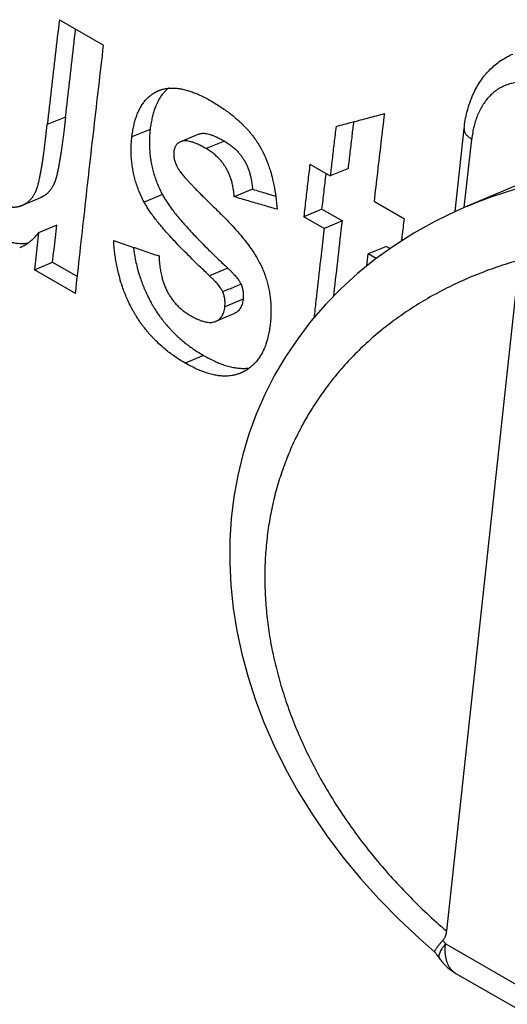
# Model space of a CAD drawing. Header units: inches. Extents: x 0 to 34, y 0 to 22.
# Tile 46 of 56: x 25.021 to 25.169, y 17.184 to 17.482. Entities that reach past the tile are written whole.
import ezdxf

# ---------------------------------------------------------------- set-up
doc = ezdxf.new("R2010")
doc.units = ezdxf.units.IN
doc.header["$LTSCALE"] = 1.87
doc.header["$MEASUREMENT"] = 0
doc.layers.get('0').update_dxf_attribs({"linetype": 'CONTINUOUS'})

msp = doc.modelspace()

# ---------------------------------------------------------------- linework, layer by layer
at = {"color": 7, "linetype": 'CONTINUOUS'}
for p, q in [((25.03334, 17.48194), (25.04671, 17.47422)), ((25.03521, 17.45247), (25.0297, 17.45018)), ((25.06081, 17.44873), (25.0553, 17.44645)), ((25.15305, 17.42384), (25.15578, 17.449)), ((25.15578, 17.449), (25.15577, 17.44877)), ((25.0755, 17.44728), (25.06999, 17.445)), ((25.08326, 17.44518), (25.07775, 17.4429)), ((25.15584, 17.42509), (25.15809, 17.44582)), ((25.10912, 17.43819), (25.11527, 17.43464)), ((25.12078, 17.4369), (25.11527, 17.43464)), ((25.18708, 17.43831), (25.15671, 17.42547)), ((25.09175, 17.4306), (25.08624, 17.42832)), ((25.0222, 17.42577), (25.02772, 17.42809)), ((25.0645, 17.42901), (25.05898, 17.42672)), ((25.12864, 17.42692), (25.13771, 17.42168)), ((25.11279, 17.42458), (25.10728, 17.4223)), ((25.11279, 17.42458), (25.11895, 17.42103)), ((25.1567, 17.42547), (25.15671, 17.42547)), ((25.11344, 17.41875), (25.10728, 17.4223)), ((25.11895, 17.42103), (25.11344, 17.41875)), ((25.03254, 17.41976), (25.02702, 17.41744)), ((25.13232, 17.41331), (25.12681, 17.41103)), ((25.13232, 17.41331), (25.13342, 17.41268)), ((25.1292, 17.40965), (25.12681, 17.41103)), ((25.17248, 17.40916), (25.15043, 17.20605)), ((25.02579, 17.4062), (25.03131, 17.40853)), ((25.03823, 17.39902), (25.02579, 17.4062)), ((25.03131, 17.40853), (25.03881, 17.4042)), ((25.08427, 17.40675), (25.07875, 17.40444)), ((25.08892, 17.39735), (25.08341, 17.39504)), ((25.08067, 17.39062), (25.08619, 17.39294)), ((25.07691, 17.38031), (25.07139, 17.37798)), ((25.34773, 17.08807), (25.15015, 17.20215)), ((25.15332, 17.19318), (25.35185, 17.07855))]:
    msp.add_line(p, q, dxfattribs=at)
msp.add_lwpolyline([(25.15671, 17.42547), (25.1536, 17.42411), (25.14695, 17.42087), (25.14061, 17.41734), (25.1346, 17.41352), (25.12891, 17.40944), (25.12354, 17.40509), (25.11851, 17.4005), (25.11382, 17.39568), (25.10945, 17.39063), (25.10544, 17.38537), (25.10177, 17.37991), (25.09845, 17.37427), (25.0955, 17.36848), (25.09291, 17.36255), (25.09068, 17.35649), (25.0888, 17.35029), (25.08729, 17.34395), (25.08614, 17.33749), (25.08535, 17.33092), (25.08494, 17.32426), (25.0849, 17.31752), (25.08523, 17.3107), (25.08595, 17.30382), (25.08705, 17.29689), (25.08854, 17.28991), (25.09041, 17.28293), (25.09266, 17.27596), (25.09529, 17.26901), (25.09832, 17.26208), (25.10173, 17.25518), (25.10553, 17.24834), (25.10971, 17.24157), (25.11427, 17.23489), (25.11919, 17.22833), (25.12448, 17.2219), (25.13012, 17.21563), (25.1361, 17.20954), (25.1424, 17.20364), (25.14696, 17.19968)], dxfattribs=at)
for points, knots in [([(25.03334, 17.48194), (25.03293, 17.47841), (25.03211, 17.47135), (25.0309, 17.46076), (25.0301, 17.45371), (25.0297, 17.45018)], [0, 0, 0, 0, 0.333515, 0.666848, 1, 1, 1, 1]), ([(25.03521, 17.45247), (25.03561, 17.456), (25.03641, 17.46305), (25.03743, 17.47192), (25.03805, 17.47728), (25.03826, 17.4791)], [0, 0, 0, 0, 0.397058, 0.794332, 1, 1, 1, 1]), ([(25.03823, 17.39902), (25.03915, 17.40737), (25.04099, 17.42407), (25.04381, 17.44914), (25.04574, 17.46586), (25.04671, 17.47422)], [0, 0, 0, 0, 0.332902, 0.666235, 1, 1, 1, 1]), ([(25.15578, 17.449), (25.15587, 17.44984), (25.15611, 17.45149), (25.15662, 17.4539), (25.15728, 17.45622), (25.15809, 17.45842), (25.15903, 17.46049), (25.16011, 17.46242), (25.16131, 17.4642), (25.16262, 17.46582), (25.16403, 17.46729), (25.16553, 17.4686), (25.16712, 17.46975), (25.16879, 17.47074), (25.16995, 17.4713), (25.17055, 17.47155)], [0, 0, 0, 0, 0.089438, 0.176665, 0.26174, 0.344639, 0.424974, 0.502937, 0.578709, 0.652301, 0.724009, 0.794342, 0.863456, 0.931891, 1, 1, 1, 1]), ([(25.18332, 17.46015), (25.18277, 17.46046), (25.18169, 17.46104), (25.18001, 17.46177), (25.17833, 17.46234), (25.17666, 17.46275), (25.17501, 17.46299), (25.17338, 17.46306), (25.1718, 17.46297), (25.17026, 17.4627), (25.16878, 17.46226), (25.16737, 17.46166), (25.16602, 17.4609), (25.16476, 17.45998), (25.16359, 17.4589), (25.16251, 17.45769), (25.16154, 17.45633), (25.16067, 17.45484), (25.15991, 17.45323), (25.15927, 17.45151), (25.15875, 17.44969), (25.15835, 17.44778), (25.15816, 17.44648), (25.15809, 17.44582)], [0, 0, 0, 0, 0.052313, 0.103236, 0.1527, 0.20069, 0.247249, 0.292488, 0.336636, 0.380001, 0.422907, 0.46567, 0.508607, 0.55203, 0.596225, 0.641452, 0.687963, 0.735979, 0.785638, 0.836951, 0.889861, 0.944261, 1, 1, 1, 1]), ([(25.0553, 17.44645), (25.05536, 17.44702), (25.05551, 17.44812), (25.05582, 17.44973), (25.05619, 17.45123), (25.05663, 17.45263), (25.05722, 17.45413), (25.05782, 17.45532), (25.0585, 17.4564), (25.05898, 17.45706), (25.05956, 17.45775), (25.05997, 17.45817), (25.0604, 17.45857), (25.06069, 17.45883), (25.06103, 17.4591), (25.06126, 17.45927), (25.0615, 17.45944), (25.06166, 17.45954), (25.06186, 17.45967), (25.06202, 17.45977), (25.06221, 17.45988), (25.06233, 17.45996), (25.06246, 17.46003), (25.06254, 17.46007), (25.06265, 17.46013), (25.06274, 17.46017), (25.06285, 17.46022), (25.06293, 17.46027), (25.06306, 17.46033), (25.0632, 17.46039), (25.06333, 17.46044), (25.06339, 17.46047), (25.06342, 17.46048)], [0, 0, 0, 0, 0.101011, 0.19676, 0.28752, 0.373612, 0.455414, 0.571007, 0.607934, 0.679769, 0.714859, 0.76668, 0.783789, 0.817818, 0.834765, 0.860134, 0.868583, 0.885478, 0.893927, 0.910837, 0.9193, 0.93201, 0.936252, 0.944743, 0.948993, 0.957501, 0.961754, 0.970257, 0.974508, 0.987258, 0.995761, 1, 1, 1, 1]), ([(25.06631, 17.46119), (25.0663, 17.46118), (25.06614, 17.46105), (25.06591, 17.46085), (25.06549, 17.46045), (25.06508, 17.46002), (25.06449, 17.45934), (25.06401, 17.45867), (25.06334, 17.4576), (25.06273, 17.45641), (25.06214, 17.45491), (25.0617, 17.45351), (25.06133, 17.45201), (25.06103, 17.45041), (25.06087, 17.4493), (25.06081, 17.44873)], [0, 0, 0, 0, 0.00304, 0.044531, 0.06539, 0.128571, 0.17135, 0.258923, 0.303939, 0.44485, 0.544565, 0.649511, 0.760147, 0.876865, 1, 1, 1, 1]), ([(25.06342, 17.46048), (25.06348, 17.46051), (25.0636, 17.46055), (25.0638, 17.46063), (25.06398, 17.4607), (25.06426, 17.46079), (25.06454, 17.46087), (25.06497, 17.46098), (25.06536, 17.46106), (25.06595, 17.46116), (25.06656, 17.46122), (25.0675, 17.46126), (25.06837, 17.46123), (25.06948, 17.46112), (25.0704, 17.46096), (25.07158, 17.46069), (25.07256, 17.4604), (25.07368, 17.46001), (25.07472, 17.45961), (25.07605, 17.45903), (25.07756, 17.45828), (25.07866, 17.45768), (25.07921, 17.45736)], [0, 0, 0, 0, 0.013064, 0.021773, 0.039223, 0.047966, 0.074295, 0.09195, 0.127567, 0.145562, 0.20044, 0.237921, 0.315441, 0.355684, 0.439501, 0.483236, 0.574642, 0.622438, 0.696873, 0.774732, 0.884081, 1, 1, 1, 1]), ([(25.07921, 17.45736), (25.08029, 17.45674), (25.08235, 17.45546), (25.08477, 17.45372), (25.08677, 17.45209), (25.08801, 17.45097), (25.08918, 17.44983), (25.08991, 17.44905), (25.0907, 17.44817), (25.0912, 17.44757), (25.09168, 17.44696), (25.09199, 17.44656), (25.09237, 17.44604), (25.09266, 17.44563), (25.09298, 17.44516), (25.09319, 17.44485), (25.09338, 17.44456), (25.09348, 17.4444), (25.09358, 17.44424), (25.09364, 17.44413), (25.09372, 17.444), (25.09379, 17.44389), (25.09387, 17.44376), (25.09393, 17.44365), (25.09402, 17.44349), (25.09412, 17.44332), (25.09429, 17.44302), (25.09447, 17.44269), (25.09474, 17.44219), (25.09497, 17.44173), (25.09525, 17.44115), (25.09546, 17.44069), (25.09578, 17.43997), (25.09608, 17.43924), (25.09651, 17.43812), (25.09687, 17.4371), (25.09737, 17.43551), (25.09781, 17.43387), (25.09838, 17.4313), (25.09887, 17.42828), (25.09912, 17.42581), (25.09921, 17.42454)], [0, 0, 0, 0, 0.092286, 0.179992, 0.222282, 0.283935, 0.30405, 0.34368, 0.363217, 0.392201, 0.401782, 0.420834, 0.430308, 0.449155, 0.458533, 0.472545, 0.477202, 0.484176, 0.486498, 0.491136, 0.493453, 0.498084, 0.500402, 0.505044, 0.507368, 0.514354, 0.519022, 0.533081, 0.542501, 0.56146, 0.571002, 0.590218, 0.599894, 0.62921, 0.649006, 0.689243, 0.709703, 0.772538, 0.815727, 0.905455, 1, 1, 1, 1]), ([(25.11703, 17.44964), (25.11867, 17.45008), (25.12196, 17.45094), (25.12687, 17.45223), (25.13014, 17.45309), (25.13177, 17.45352)], [0, 0, 0, 0, 0.335111, 0.668406, 1, 1, 1, 1]), ([(25.12864, 17.42692), (25.12898, 17.42987), (25.12967, 17.43578), (25.13071, 17.44465), (25.13141, 17.45057), (25.13177, 17.45352)], [0, 0, 0, 0, 0.333182, 0.666516, 1, 1, 1, 1]), ([(25.03521, 17.45247), (25.03507, 17.45126), (25.0348, 17.44894), (25.03445, 17.44613), (25.03417, 17.44405), (25.03397, 17.44263), (25.03377, 17.44129), (25.03358, 17.44004), (25.03338, 17.43888), (25.03319, 17.43781), (25.03302, 17.4369), (25.03286, 17.43614), (25.03274, 17.43557), (25.03262, 17.43505), (25.03253, 17.43468), (25.03244, 17.43433), (25.03238, 17.43411), (25.03231, 17.43388), (25.03227, 17.43373), (25.03222, 17.43359), (25.03219, 17.4335), (25.03216, 17.43339), (25.03213, 17.4333), (25.03209, 17.43319), (25.03206, 17.43311), (25.03202, 17.43301), (25.03199, 17.43293), (25.03195, 17.43283), (25.03192, 17.43275), (25.03188, 17.43263), (25.03183, 17.43251), (25.03175, 17.43234), (25.03169, 17.43219), (25.0316, 17.432), (25.03153, 17.43186), (25.03142, 17.43164), (25.03131, 17.43144), (25.03114, 17.43113), (25.03097, 17.43087), (25.03076, 17.43056), (25.03059, 17.43032), (25.03036, 17.43004), (25.03017, 17.42982), (25.02992, 17.42956), (25.02972, 17.42937), (25.02945, 17.42914), (25.02924, 17.42896), (25.02896, 17.42876), (25.02872, 17.42861), (25.02846, 17.42845), (25.02827, 17.42835), (25.02809, 17.42826), (25.02796, 17.4282), (25.02783, 17.42814), (25.02776, 17.42811), (25.02772, 17.42809)], [0, 0, 0, 0, 0.138635, 0.263943, 0.321605, 0.375942, 0.426959, 0.474658, 0.519044, 0.560122, 0.597899, 0.62407, 0.648393, 0.663585, 0.68484, 0.691518, 0.704265, 0.710335, 0.719061, 0.721869, 0.727335, 0.729992, 0.735157, 0.737664, 0.742614, 0.745075, 0.749969, 0.752402, 0.757242, 0.759649, 0.766818, 0.771554, 0.780927, 0.785564, 0.794744, 0.799287, 0.812739, 0.821564, 0.838895, 0.847413, 0.864181, 0.872444, 0.888756, 0.89682, 0.912797, 0.920724, 0.93649, 0.944344, 0.960031, 0.967879, 0.979677, 0.983621, 0.99153, 0.995496, 1, 1, 1, 1]), ([(25.12078, 17.4369), (25.12098, 17.43857), (25.12136, 17.4419), (25.12192, 17.44662), (25.12227, 17.44968), (25.12244, 17.45107)], [0, 0, 0, 0, 0.352712, 0.705513, 1, 1, 1, 1]), ([(25.0222, 17.42577), (25.02224, 17.42579), (25.02231, 17.42582), (25.02244, 17.42588), (25.02257, 17.42594), (25.02276, 17.42603), (25.02294, 17.42613), (25.02321, 17.42629), (25.02344, 17.42645), (25.02372, 17.42665), (25.02394, 17.42682), (25.0242, 17.42706), (25.02441, 17.42725), (25.02465, 17.42751), (25.02484, 17.42773), (25.02507, 17.42801), (25.02525, 17.42825), (25.02546, 17.42856), (25.02562, 17.42882), (25.02579, 17.42912), (25.02591, 17.42933), (25.02601, 17.42955), (25.02609, 17.42969), (25.02617, 17.42988), (25.02624, 17.43003), (25.02631, 17.4302), (25.02636, 17.43032), (25.02641, 17.43044), (25.02644, 17.43052), (25.02648, 17.43062), (25.02651, 17.4307), (25.02654, 17.4308), (25.02657, 17.43088), (25.02661, 17.43099), (25.02664, 17.43108), (25.02668, 17.43119), (25.0267, 17.43128), (25.02675, 17.43142), (25.02679, 17.43157), (25.02686, 17.43181), (25.02692, 17.43202), (25.02701, 17.43237), (25.0271, 17.43274), (25.02722, 17.43326), (25.02735, 17.43383), (25.0275, 17.43459), (25.02768, 17.43551), (25.02787, 17.43658), (25.02806, 17.43774), (25.02826, 17.43899), (25.02845, 17.44032), (25.02865, 17.44175), (25.02893, 17.44383), (25.02929, 17.44665), (25.02956, 17.44896), (25.0297, 17.45018)], [0, 0, 0, 0, 0.00467, 0.008634, 0.016538, 0.020479, 0.032271, 0.040116, 0.055795, 0.063647, 0.079406, 0.087331, 0.103302, 0.111364, 0.127673, 0.135934, 0.152698, 0.161214, 0.178543, 0.187367, 0.200817, 0.20536, 0.214538, 0.219175, 0.228546, 0.233282, 0.24045, 0.242857, 0.247696, 0.250129, 0.255023, 0.257483, 0.262433, 0.26494, 0.270104, 0.272761, 0.278226, 0.281034, 0.289759, 0.295829, 0.308574, 0.315251, 0.336504, 0.351694, 0.376014, 0.402182, 0.439955, 0.481028, 0.525408, 0.573101, 0.624111, 0.678441, 0.736095, 0.861384, 1, 1, 1, 1]), ([(25.06081, 17.44873), (25.06074, 17.44814), (25.06063, 17.44691), (25.06056, 17.44504), (25.06059, 17.44314), (25.06072, 17.44127), (25.06096, 17.43945), (25.06128, 17.43769), (25.0617, 17.43597), (25.06222, 17.43426), (25.06285, 17.43254), (25.0636, 17.43078), (25.06418, 17.42961), (25.0645, 17.42901)], [0, 0, 0, 0, 0.088122, 0.180792, 0.275167, 0.367938, 0.457511, 0.544826, 0.631142, 0.717989, 0.807476, 0.901093, 1, 1, 1, 1]), ([(25.11703, 17.44964), (25.11683, 17.44797), (25.11644, 17.44464), (25.11585, 17.43964), (25.11547, 17.4363), (25.11527, 17.43464)], [0, 0, 0, 0, 0.333419, 0.666752, 1, 1, 1, 1]), ([(25.15577, 17.44877), (25.15577, 17.44864), (25.1558, 17.44838), (25.15592, 17.44798), (25.15612, 17.44759), (25.15638, 17.44721), (25.15672, 17.44683), (25.15712, 17.44647), (25.15758, 17.44613), (25.15791, 17.44592), (25.15809, 17.44582)], [0, 0, 0, 0, 0.099398, 0.203144, 0.313429, 0.431852, 0.559431, 0.696663, 0.843614, 1, 1, 1, 1]), ([(25.05898, 17.42672), (25.05866, 17.42732), (25.05807, 17.42851), (25.05731, 17.4303), (25.05668, 17.43205), (25.05616, 17.43378), (25.05575, 17.43551), (25.05543, 17.43726), (25.0552, 17.43907), (25.05507, 17.44093), (25.05504, 17.4428), (25.05512, 17.44465), (25.05523, 17.44586), (25.0553, 17.44645)], [0, 0, 0, 0, 0.100448, 0.195474, 0.286144, 0.37382, 0.46053, 0.547761, 0.636718, 0.728348, 0.821387, 0.912806, 1, 1, 1, 1]), ([(25.06999, 17.445), (25.06992, 17.44497), (25.06969, 17.44487), (25.06934, 17.44465), (25.06896, 17.44433), (25.06866, 17.44396), (25.06841, 17.44353), (25.06821, 17.44305), (25.06806, 17.4425), (25.06799, 17.4421), (25.06797, 17.44189)], [0, 0, 0, 0, 0.05992, 0.191512, 0.315716, 0.437838, 0.562108, 0.69346, 0.837919, 1, 1, 1, 1]), ([(25.07775, 17.4429), (25.07731, 17.44315), (25.07648, 17.44361), (25.07528, 17.4442), (25.0742, 17.44465), (25.07324, 17.44498), (25.07238, 17.44519), (25.07161, 17.44528), (25.07092, 17.44527), (25.07039, 17.44515), (25.07009, 17.44504), (25.06999, 17.445)], [0, 0, 0, 0, 0.182895, 0.344297, 0.485159, 0.606487, 0.711172, 0.803441, 0.88659, 0.960903, 1, 1, 1, 1]), ([(25.0755, 17.44728), (25.0756, 17.44732), (25.0759, 17.44743), (25.07643, 17.44755), (25.07713, 17.44756), (25.07789, 17.44746), (25.07875, 17.44726), (25.07971, 17.44693), (25.08079, 17.44648), (25.08199, 17.44589), (25.08283, 17.44543), (25.08326, 17.44517)], [0, 0, 0, 0, 0.039255, 0.113557, 0.196695, 0.288949, 0.393616, 0.514917, 0.65574, 0.81709, 1, 1, 1, 1]), ([(25.08326, 17.44517), (25.08369, 17.44492), (25.0845, 17.44442), (25.08561, 17.44359), (25.08657, 17.44275), (25.08741, 17.4419), (25.08814, 17.44102), (25.0888, 17.44012), (25.08938, 17.43919), (25.0899, 17.43821), (25.09036, 17.43717), (25.09076, 17.43607), (25.09111, 17.43488), (25.0914, 17.43358), (25.09163, 17.43215), (25.09172, 17.43114), (25.09175, 17.4306)], [0, 0, 0, 0, 0.084776, 0.162405, 0.23429, 0.301712, 0.36601, 0.428781, 0.490782, 0.553081, 0.616907, 0.682931, 0.75256, 0.827555, 0.909447, 1, 1, 1, 1]), ([(25.06797, 17.44189), (25.06794, 17.44168), (25.06792, 17.44127), (25.06794, 17.44064), (25.06802, 17.44003), (25.06816, 17.4394), (25.06836, 17.43876), (25.06863, 17.43809), (25.06898, 17.43738), (25.06926, 17.4369), (25.06942, 17.43665)], [0, 0, 0, 0, 0.114011, 0.225464, 0.336393, 0.450572, 0.571217, 0.700601, 0.842607, 1, 1, 1, 1]), ([(25.08624, 17.42832), (25.08621, 17.42885), (25.08612, 17.42986), (25.08589, 17.4313), (25.0856, 17.43261), (25.08525, 17.4338), (25.08484, 17.4349), (25.08438, 17.43593), (25.08386, 17.43691), (25.08328, 17.43785), (25.08263, 17.43875), (25.08189, 17.43963), (25.08104, 17.44048), (25.08008, 17.44133), (25.07898, 17.44215), (25.07818, 17.44265), (25.07775, 17.4429)], [0, 0, 0, 0, 0.090419, 0.17247, 0.247681, 0.317598, 0.383591, 0.447428, 0.509903, 0.571777, 0.634508, 0.699107, 0.766765, 0.838911, 0.916489, 1, 1, 1, 1]), ([(25.06942, 17.43665), (25.06951, 17.43649), (25.06973, 17.43617), (25.0701, 17.43567), (25.07051, 17.43515), (25.07098, 17.43459), (25.0715, 17.43399), (25.07207, 17.43335), (25.0727, 17.43266), (25.0734, 17.43191), (25.07417, 17.43111), (25.07501, 17.43023), (25.07595, 17.42929), (25.07697, 17.42826), (25.0781, 17.42714), (25.07934, 17.42592), (25.08021, 17.42507), (25.08067, 17.42463)], [0, 0, 0, 0, 0.034253, 0.071372, 0.11181, 0.155834, 0.203696, 0.255748, 0.312417, 0.37416, 0.441503, 0.515009, 0.595314, 0.683127, 0.779228, 0.884521, 1, 1, 1, 1]), ([(25.10912, 17.43819), (25.10891, 17.43642), (25.1085, 17.43289), (25.10789, 17.4276), (25.10748, 17.42407), (25.10728, 17.4223)], [0, 0, 0, 0, 0.333424, 0.666757, 1, 1, 1, 1]), ([(25.11279, 17.42458), (25.113, 17.42635), (25.1134, 17.42987), (25.11382, 17.43346), (25.11403, 17.43529), (25.11404, 17.43535)], [0, 0, 0, 0, 0.491314, 0.982762, 1, 1, 1, 1]), ([(25.09175, 17.4306), (25.09319, 17.43018), (25.09554, 17.4295), (25.09788, 17.42882), (25.09878, 17.42856)], [0, 0, 0, 0, 0.615195, 1, 1, 1, 1]), ([(25.15671, 17.42547), (25.15676, 17.42549), (25.15995, 17.42684), (25.16646, 17.42928), (25.17309, 17.4312), (25.17647, 17.43204)], [0, 0, 0, 0, 0.007029, 0.49909, 1, 1, 1, 1]), ([(25.07875, 17.40444), (25.07783, 17.40531), (25.07607, 17.40697), (25.07359, 17.40937), (25.07137, 17.41159), (25.06938, 17.41363), (25.06759, 17.41553), (25.06599, 17.41729), (25.06456, 17.41893), (25.06329, 17.42045), (25.06216, 17.42188), (25.06118, 17.4232), (25.06032, 17.42444), (25.0596, 17.4256), (25.05917, 17.42635), (25.05898, 17.42672)], [0, 0, 0, 0, 0.126977, 0.242185, 0.346852, 0.442137, 0.529028, 0.608378, 0.680901, 0.747204, 0.807742, 0.862957, 0.913162, 0.958764, 1, 1, 1, 1]), ([(25.0645, 17.42901), (25.06469, 17.42865), (25.06511, 17.4279), (25.06584, 17.42674), (25.0667, 17.4255), (25.06768, 17.42418), (25.06881, 17.42275), (25.07008, 17.42123), (25.07151, 17.41959), (25.07311, 17.41783), (25.07489, 17.41593), (25.07689, 17.41389), (25.07911, 17.41167), (25.08159, 17.40927), (25.08334, 17.40761), (25.08427, 17.40675)], [0, 0, 0, 0, 0.041236, 0.086848, 0.137067, 0.192295, 0.252845, 0.319158, 0.391689, 0.471046, 0.557939, 0.653223, 0.757886, 0.873082, 1, 1, 1, 1]), ([(25.09921, 17.42454), (25.09777, 17.42496), (25.09489, 17.4258), (25.09056, 17.42706), (25.08768, 17.4279), (25.08624, 17.42832)], [0, 0, 0, 0, 0.333344, 0.666681, 1, 1, 1, 1]), ([(25.01555, 17.42638), (25.01582, 17.42623), (25.01636, 17.42595), (25.01705, 17.42567), (25.01773, 17.42545), (25.01828, 17.42533), (25.01882, 17.42526), (25.01923, 17.42522), (25.01963, 17.42522), (25.0201, 17.42524), (25.0205, 17.42529), (25.02087, 17.42536), (25.02107, 17.4254), (25.02126, 17.42545), (25.0214, 17.42549), (25.02156, 17.42554), (25.02169, 17.42558), (25.02184, 17.42563), (25.02194, 17.42567), (25.02204, 17.42571), (25.02211, 17.42573), (25.02217, 17.42576), (25.02219, 17.42577), (25.0222, 17.42577)], [0, 0, 0, 0, 0.133971, 0.26143, 0.323139, 0.443319, 0.502226, 0.5606, 0.618651, 0.676595, 0.763765, 0.79301, 0.837135, 0.851926, 0.881649, 0.896589, 0.926638, 0.941754, 0.964549, 0.972183, 0.987441, 0.995054, 1, 1, 1, 1]), ([(25.08067, 17.42463), (25.08158, 17.42376), (25.08329, 17.42208), (25.08566, 17.4196), (25.08771, 17.41729), (25.08947, 17.41514), (25.09097, 17.41315), (25.09222, 17.41131), (25.09326, 17.40961), (25.0941, 17.40805), (25.09457, 17.40705), (25.09477, 17.40657)], [0, 0, 0, 0, 0.164162, 0.312254, 0.44564, 0.565609, 0.673265, 0.769703, 0.855671, 0.932208, 1, 1, 1, 1]), ([(25.11637, 17.39829), (25.1164, 17.39857), (25.11684, 17.4025), (25.1177, 17.41008), (25.11853, 17.41738), (25.11895, 17.42103)], [0, 0, 0, 0, 0.036568, 0.518148, 1, 1, 1, 1]), ([(25.13693, 17.41501), (25.13699, 17.41547), (25.13724, 17.41769), (25.1375, 17.41992), (25.13771, 17.42168)], [0, 0, 0, 0, 0.206452, 1, 1, 1, 1]), ([(25.03131, 17.40853), (25.03145, 17.40978), (25.03172, 17.41227), (25.03213, 17.41601), (25.0324, 17.41851), (25.03254, 17.41976)], [0, 0, 0, 0, 0.333268, 0.666602, 1, 1, 1, 1]), ([(25.11344, 17.41875), (25.11302, 17.4151), (25.11218, 17.40779), (25.11116, 17.39877), (25.11056, 17.3934), (25.11037, 17.39168)], [0, 0, 0, 0, 0.405066, 0.809903, 1, 1, 1, 1]), ([(25.01444, 17.41638), (25.01491, 17.41611), (25.01584, 17.41562), (25.01727, 17.41502), (25.01871, 17.41458), (25.02016, 17.4143), (25.02166, 17.41417), (25.02293, 17.41421), (25.0237, 17.41431), (25.02396, 17.41435)], [0, 0, 0, 0, 0.16385, 0.318525, 0.467901, 0.616097, 0.76627, 0.91936, 1, 1, 1, 1]), ([(25.02702, 17.41744), (25.02665, 17.41695), (25.02589, 17.41604), (25.02466, 17.41486), (25.02339, 17.4139), (25.02227, 17.41325), (25.02158, 17.41293), (25.02135, 17.41283)], [0, 0, 0, 0, 0.25018, 0.478113, 0.69141, 0.897405, 1, 1, 1, 1]), ([(25.02702, 17.41744), (25.02689, 17.41619), (25.02661, 17.41369), (25.0262, 17.40995), (25.02593, 17.40745), (25.02579, 17.4062)], [0, 0, 0, 0, 0.333398, 0.666732, 1, 1, 1, 1]), ([(25.04978, 17.41505), (25.05131, 17.41454), (25.05435, 17.41351), (25.05892, 17.41196), (25.06197, 17.41092), (25.0635, 17.41041)], [0, 0, 0, 0, 0.333326, 0.666657, 1, 1, 1, 1]), ([(25.07139, 17.37798), (25.07085, 17.37829), (25.06979, 17.37893), (25.06825, 17.37996), (25.06676, 17.38103), (25.06533, 17.38216), (25.06374, 17.38354), (25.06244, 17.38479), (25.06121, 17.38609), (25.06041, 17.38699), (25.05946, 17.38814), (25.05872, 17.38908), (25.05793, 17.39018), (25.05742, 17.39092), (25.05697, 17.39162), (25.05672, 17.392), (25.05649, 17.39239), (25.05633, 17.39265), (25.05613, 17.39298), (25.05598, 17.39324), (25.05579, 17.39357), (25.05564, 17.39384), (25.05542, 17.39424), (25.0552, 17.39464), (25.05481, 17.39539), (25.0544, 17.39621), (25.05382, 17.39747), (25.05334, 17.3986), (25.05278, 17.40005), (25.05236, 17.40123), (25.05179, 17.40303), (25.05128, 17.40488), (25.05065, 17.40773), (25.05011, 17.41102), (25.04986, 17.41369), (25.04978, 17.41505)], [0, 0, 0, 0, 0.041784, 0.083088, 0.123982, 0.164541, 0.204838, 0.264956, 0.284951, 0.324928, 0.344931, 0.38501, 0.405109, 0.435355, 0.445468, 0.460671, 0.465749, 0.475918, 0.481011, 0.491211, 0.496313, 0.506521, 0.511626, 0.526953, 0.537181, 0.56792, 0.588474, 0.629765, 0.650522, 0.692302, 0.713344, 0.777169, 0.820395, 0.908732, 1, 1, 1, 1]), ([(25.05571, 17.41304), (25.05587, 17.41181), (25.05618, 17.40996), (25.0568, 17.4072), (25.05731, 17.40535), (25.05788, 17.40355), (25.0583, 17.40237), (25.05886, 17.40093), (25.05934, 17.39979), (25.05992, 17.39853), (25.06033, 17.39771), (25.06072, 17.39697), (25.06094, 17.39656), (25.06116, 17.39616), (25.06131, 17.3959), (25.0615, 17.39557), (25.06165, 17.3953), (25.06185, 17.39498), (25.062, 17.39472), (25.06224, 17.39433), (25.06249, 17.39395), (25.06294, 17.39325), (25.06345, 17.3925), (25.06424, 17.39141), (25.06498, 17.39046), (25.06593, 17.38931), (25.06672, 17.38842), (25.06796, 17.38712), (25.06926, 17.38587), (25.07085, 17.38449), (25.07228, 17.38336), (25.07376, 17.38229), (25.07531, 17.38127), (25.07637, 17.38062), (25.07691, 17.38031)], [0, 0, 0, 0, 0.091415, 0.139271, 0.209937, 0.233235, 0.279495, 0.302479, 0.348201, 0.37096, 0.405, 0.416326, 0.433299, 0.438953, 0.450257, 0.455907, 0.467203, 0.472843, 0.484105, 0.489728, 0.506565, 0.517766, 0.551263, 0.573522, 0.617913, 0.640068, 0.684346, 0.706494, 0.773085, 0.817724, 0.862652, 0.907955, 0.953711, 1, 1, 1, 1]), ([(25.0635, 17.41041), (25.06352, 17.40973), (25.06359, 17.40846), (25.06381, 17.40664), (25.0641, 17.40501), (25.06447, 17.40354), (25.06488, 17.4022), (25.06536, 17.40097), (25.06588, 17.39983), (25.06647, 17.39875), (25.06711, 17.39773), (25.06783, 17.39676), (25.06862, 17.39582), (25.06952, 17.39491), (25.07053, 17.39402), (25.07168, 17.39316), (25.07252, 17.39263), (25.07297, 17.39237)], [0, 0, 0, 0, 0.094727, 0.179806, 0.256776, 0.327019, 0.392204, 0.45349, 0.512068, 0.569052, 0.625149, 0.681465, 0.738691, 0.797893, 0.860376, 0.927324, 1, 1, 1, 1]), ([(25.17248, 17.40916), (25.17021, 17.40851), (25.16574, 17.40711), (25.15922, 17.40467), (25.15296, 17.40192), (25.14698, 17.39887), (25.1413, 17.39553), (25.13593, 17.39193), (25.13087, 17.38808), (25.12615, 17.384), (25.12174, 17.37969), (25.11767, 17.37517), (25.11394, 17.37045), (25.11054, 17.36556), (25.10749, 17.36049), (25.10477, 17.35527), (25.1024, 17.3499), (25.10038, 17.3444), (25.0987, 17.33878), (25.09736, 17.33304), (25.09638, 17.3272), (25.09574, 17.32126), (25.09544, 17.31525), (25.0955, 17.30916), (25.0959, 17.303), (25.09666, 17.2968), (25.09777, 17.29055), (25.09924, 17.28427), (25.10106, 17.27797), (25.10323, 17.27167), (25.10577, 17.26537), (25.10866, 17.25909), (25.11191, 17.25283), (25.11552, 17.24663), (25.11949, 17.24049), (25.1238, 17.23442), (25.12847, 17.22845), (25.13348, 17.2226), (25.13881, 17.21689), (25.14446, 17.21135), (25.14841, 17.20779), (25.15043, 17.20605)], [0, 0, 0, 0, 0.027583, 0.054692, 0.081316, 0.107452, 0.133102, 0.15827, 0.182985, 0.207297, 0.23126, 0.254921, 0.278322, 0.30151, 0.324529, 0.347425, 0.370243, 0.393038, 0.415867, 0.438782, 0.461829, 0.485052, 0.508492, 0.53219, 0.556187, 0.58052, 0.605219, 0.630313, 0.655831, 0.681798, 0.708235, 0.735163, 0.762594, 0.790541, 0.819012, 0.848014, 0.877532, 0.907533, 0.937974, 0.968813, 1, 1, 1, 1]), ([(25.08427, 17.40675), (25.0845, 17.40653), (25.08495, 17.4061), (25.08559, 17.40546), (25.08615, 17.40486), (25.08666, 17.40428), (25.0871, 17.40374), (25.08748, 17.40323), (25.08781, 17.40275), (25.08808, 17.40229), (25.08823, 17.40199), (25.0883, 17.40184)], [0, 0, 0, 0, 0.152461, 0.292946, 0.422246, 0.541121, 0.65026, 0.7503, 0.841639, 0.924863, 1, 1, 1, 1]), ([(25.09477, 17.40657), (25.095, 17.40604), (25.09543, 17.40496), (25.09599, 17.40332), (25.09645, 17.40165), (25.09683, 17.39992), (25.09711, 17.39811), (25.0973, 17.39621), (25.09737, 17.39418), (25.09733, 17.39203), (25.09721, 17.39055), (25.09712, 17.38979)], [0, 0, 0, 0, 0.101626, 0.202141, 0.302866, 0.405348, 0.511634, 0.622965, 0.740434, 0.86579, 1, 1, 1, 1]), ([(25.08278, 17.39953), (25.08271, 17.39968), (25.08256, 17.39998), (25.08229, 17.40044), (25.08196, 17.40092), (25.08158, 17.40144), (25.08114, 17.40198), (25.08064, 17.40255), (25.08007, 17.40315), (25.07944, 17.40379), (25.07899, 17.40422), (25.07875, 17.40444)], [0, 0, 0, 0, 0.075131, 0.158346, 0.249673, 0.349702, 0.458832, 0.577701, 0.706996, 0.847482, 1, 1, 1, 1]), ([(25.0883, 17.40184), (25.08768, 17.40159), (25.08647, 17.40104), (25.0846, 17.40033), (25.08339, 17.39978), (25.08278, 17.39953)], [0, 0, 0, 0, 0.3346, 0.667993, 1, 1, 1, 1]), ([(25.0883, 17.40184), (25.08838, 17.40166), (25.08852, 17.40129), (25.0887, 17.40071), (25.08884, 17.40012), (25.08893, 17.39949), (25.08899, 17.39882), (25.08899, 17.3981), (25.08895, 17.39761), (25.08892, 17.39735)], [0, 0, 0, 0, 0.130387, 0.260401, 0.392424, 0.530007, 0.675466, 0.831303, 1, 1, 1, 1]), ([(25.08341, 17.39504), (25.08344, 17.39529), (25.08347, 17.39579), (25.08347, 17.39651), (25.08342, 17.39718), (25.08332, 17.39781), (25.08318, 17.3984), (25.083, 17.39898), (25.08286, 17.39935), (25.08278, 17.39953)], [0, 0, 0, 0, 0.168704, 0.324568, 0.470046, 0.60766, 0.739689, 0.869666, 1, 1, 1, 1]), ([(25.08892, 17.39735), (25.08889, 17.39706), (25.08881, 17.39653), (25.08862, 17.39578), (25.08837, 17.39512), (25.08807, 17.39455), (25.08771, 17.39404), (25.08729, 17.39361), (25.0868, 17.39324), (25.08641, 17.39304), (25.08621, 17.39295), (25.08619, 17.39294)], [0, 0, 0, 0, 0.158097, 0.298098, 0.424076, 0.541145, 0.653081, 0.763626, 0.875675, 0.990463, 1, 1, 1, 1]), ([(25.08067, 17.39062), (25.08069, 17.39063), (25.0809, 17.39072), (25.08128, 17.39092), (25.08177, 17.39129), (25.0822, 17.39173), (25.08256, 17.39223), (25.08286, 17.39281), (25.0831, 17.39346), (25.08329, 17.39421), (25.08338, 17.39475), (25.08341, 17.39504)], [0, 0, 0, 0, 0.009829, 0.124525, 0.236502, 0.346996, 0.458889, 0.575928, 0.701889, 0.841886, 1, 1, 1, 1]), ([(25.07297, 17.39237), (25.07344, 17.3921), (25.07433, 17.39162), (25.07562, 17.39104), (25.07676, 17.39063), (25.07776, 17.39039), (25.07863, 17.39028), (25.0794, 17.39029), (25.08008, 17.3904), (25.08049, 17.39054), (25.08067, 17.39062)], [0, 0, 0, 0, 0.199714, 0.37218, 0.519448, 0.643517, 0.74877, 0.841183, 0.926303, 1, 1, 1, 1]), ([(25.09712, 17.38979), (25.09705, 17.3892), (25.0969, 17.38805), (25.09653, 17.38612), (25.09611, 17.38456), (25.09561, 17.3831), (25.09524, 17.38219), (25.09472, 17.38112), (25.09427, 17.38032), (25.09366, 17.37938), (25.09313, 17.37867), (25.09248, 17.37794), (25.09203, 17.37748), (25.09156, 17.37705), (25.09124, 17.37678), (25.09086, 17.37648), (25.0906, 17.3763), (25.09034, 17.37612), (25.09017, 17.376), (25.08994, 17.37585), (25.08976, 17.37574), (25.08955, 17.37562), (25.08941, 17.37554), (25.08927, 17.37547), (25.08918, 17.37542), (25.08906, 17.37535), (25.08896, 17.3753), (25.08884, 17.37524), (25.08875, 17.3752), (25.0886, 17.37513), (25.08845, 17.37506), (25.08831, 17.375), (25.08825, 17.37497), (25.08823, 17.37496)], [0, 0, 0, 0, 0.098289, 0.191709, 0.323359, 0.365186, 0.44603, 0.48518, 0.561226, 0.598281, 0.670799, 0.706445, 0.759368, 0.776913, 0.811919, 0.829404, 0.85564, 0.864394, 0.881922, 0.8907, 0.908287, 0.9171, 0.930348, 0.934772, 0.943634, 0.948071, 0.956959, 0.961399, 0.970273, 0.974706, 0.987995, 0.996846, 1, 1, 1, 1]), ([(25.07691, 17.38031), (25.07749, 17.37998), (25.07863, 17.37935), (25.08021, 17.37858), (25.0816, 17.37798), (25.08269, 17.37757), (25.08388, 17.37718), (25.08491, 17.37689), (25.08617, 17.37662), (25.08715, 17.37647), (25.08834, 17.37637), (25.08927, 17.37636), (25.09019, 17.37641), (25.09064, 17.37647), (25.09087, 17.3765)], [0, 0, 0, 0, 0.136262, 0.265107, 0.357085, 0.445255, 0.502017, 0.610957, 0.663297, 0.76408, 0.812727, 0.90698, 0.952836, 1, 1, 1, 1]), ([(25.08823, 17.37496), (25.08815, 17.37493), (25.08802, 17.37488), (25.08778, 17.37479), (25.08758, 17.37471), (25.08728, 17.37461), (25.08697, 17.37452), (25.0865, 17.37439), (25.08608, 17.37429), (25.08543, 17.37418), (25.08477, 17.37409), (25.08375, 17.37403), (25.08282, 17.37404), (25.08163, 17.37414), (25.08065, 17.37429), (25.07939, 17.37456), (25.07836, 17.37485), (25.07717, 17.37524), (25.07609, 17.37565), (25.07469, 17.37625), (25.07312, 17.37702), (25.07197, 17.37765), (25.07139, 17.37798)], [0, 0, 0, 0, 0.014906, 0.023974, 0.042116, 0.051195, 0.078477, 0.096725, 0.133422, 0.151903, 0.208018, 0.246137, 0.324483, 0.364918, 0.448687, 0.49219, 0.582738, 0.629916, 0.703199, 0.779648, 0.886741, 1, 1, 1, 1]), ([(25.14699, 17.20008), (25.14704, 17.20019), (25.14717, 17.20045), (25.14744, 17.20087), (25.1478, 17.20136), (25.14825, 17.20193), (25.14878, 17.20257), (25.14917, 17.20301), (25.14938, 17.20324)], [0, 0, 0, 0, 0.093711, 0.217531, 0.371191, 0.553408, 0.763792, 1, 1, 1, 1]), ([(25.15043, 17.20605), (25.1504, 17.20579), (25.15033, 17.20532), (25.15016, 17.20467), (25.14995, 17.20411), (25.14969, 17.20364), (25.14949, 17.20337), (25.14938, 17.20324)], [0, 0, 0, 0, 0.253255, 0.472639, 0.665645, 0.838988, 1, 1, 1, 1]), ([(25.14938, 17.20324), (25.14947, 17.20312), (25.14964, 17.20288), (25.14989, 17.20251), (25.15007, 17.20227), (25.15015, 17.20215)], [0, 0, 0, 0, 0.333534, 0.666868, 1, 1, 1, 1]), ([(25.15015, 17.20215), (25.14995, 17.2019), (25.14957, 17.20142), (25.14908, 17.20071), (25.14868, 17.20005), (25.1484, 17.19945), (25.14821, 17.19891), (25.14814, 17.19843), (25.14818, 17.19802), (25.14828, 17.19779), (25.14835, 17.1977)], [0, 0, 0, 0, 0.190905, 0.362747, 0.514769, 0.646703, 0.759002, 0.853276, 0.933046, 1, 1, 1, 1]), ([(25.15234, 17.1939), (25.15214, 17.19409), (25.15177, 17.19449), (25.15128, 17.19519), (25.15087, 17.19598), (25.15054, 17.19685), (25.1503, 17.19779), (25.15013, 17.1988), (25.15005, 17.19987), (25.15005, 17.201), (25.15011, 17.20176), (25.15015, 17.20215)], [0, 0, 0, 0, 0.092543, 0.188269, 0.288143, 0.392896, 0.503024, 0.618805, 0.740315, 0.867461, 1, 1, 1, 1]), ([(25.14696, 17.19968), (25.14693, 17.19972), (25.14692, 17.19987), (25.14696, 17.2), (25.14699, 17.20008)], [0, 0, 0, 0, 0.374607, 1, 1, 1, 1]), ([(25.14698, 17.19965), (25.14714, 17.19942), (25.14759, 17.19877), (25.14805, 17.19812), (25.14835, 17.1977)], [0, 0, 0, 0, 0.35053, 1, 1, 1, 1]), ([(25.14835, 17.1977), (25.1486, 17.19735), (25.14913, 17.19666), (25.15003, 17.19568), (25.15103, 17.19476), (25.15213, 17.19391), (25.15291, 17.19341), (25.15332, 17.19318)], [0, 0, 0, 0, 0.191409, 0.386247, 0.58801, 0.793731, 1, 1, 1, 1]), ([(25.15332, 17.19318), (25.1532, 17.19325), (25.15285, 17.19346), (25.15254, 17.19372), (25.15234, 17.1939)], [0, 0, 0, 0, 0.341735, 1, 1, 1, 1])]:
    msp.add_open_spline(points, degree=3, knots=knots, dxfattribs=at)
for points in [[(25.12639, 17.4074), (25.12653, 17.40861), (25.12667, 17.40982), (25.12681, 17.41103)], [(25.14696, 17.19968), (25.14697, 17.19967), (25.14697, 17.19966), (25.14698, 17.19965)]]:
    msp.add_open_spline(points, degree=3, dxfattribs=at)

doc.saveas('drawing.dxf')
